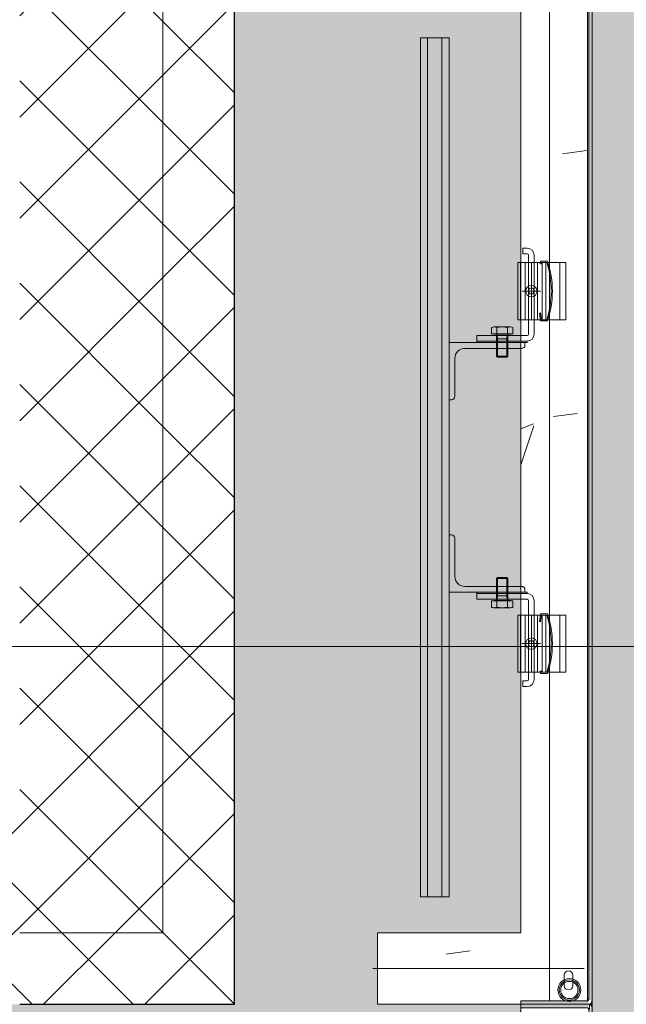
# Model space of a CAD drawing. Header units: millimetres. Extents: x 56389 to 130899, y 36187 to 101460.
# Tile 97 of 134: x 74057 to 74480, y 38860 to 39547. Entities that reach past the tile are written whole.
import ezdxf

# ---------------------------------------------------------------- set-up
doc = ezdxf.new("R2010")
doc.units = ezdxf.units.MM
doc.linetypes.add('4_ Штрихпунктир_ 10 х 2 мм', pattern=[1400, 1000, -200, 0, -200])
for name, color, linetype, lineweight in [('Обобщенные модели', 7, 'Continuous', 9), ('Оборудование', 7, 'Continuous', 9), ('Общие ребра', 7, 'Continuous', 9), ('Оси', 7, 'Continuous', 9), ('Стены', 7, 'Continuous', 9), ('Штриховка поверхностей', 7, 'Continuous', 9)]:
    doc.layers.add(name, color=color, linetype=linetype, lineweight=lineweight)
pattern_1 = [(45, (0, 0), (-35.35534, 35.35534), []), (135, (0, 0), (-35.35534, -35.35534), [])]

# ---------------------------------------------------------------- blocks, each defined once
blk = doc.blocks.new('2ЭПК-01 - 2ЭПК-01-V179-ВКК_01_К4_З_ЭОМ_кабель_')
at = {"layer": 'Оборудование', "color": 254, "true_color": 0xcccccc}
for centre, radius, start, end in [((-542.57, 250.24), 2.5, 64.96715, 155.24047), ((-542.07, 248.91), 1, 64.86821, 149.38169), ((-597.45, 2.54), 2.54, 181.64341, 270), ((-596.47, 3.5), 1, 179.66366, 257.09481)]:
    blk.add_arc(centre, radius, start, end, dxfattribs=at)
blk = doc.blocks.new('1200_Колона радиальная -01 - link_Подсистема для радиальной колонны_dwg-V623-ВКК_01_К4_З_ЭОМ_кабель_')
at = {"layer": 'Обобщенные модели', "color": 254, "true_color": 0xcccccc}
for radius, start in [(550, 360), (598, 179.6716)]:
    blk.add_arc((-52864.39, 93043.34), radius, start, 180, dxfattribs=at)
blk = doc.blocks.new('1200_Колона радиальная -01 - Тип 3-V624-ВКК_01_К4_З_ЭОМ_кабель_')
blk.add_blockref('1200_Колона радиальная -01 - link_Подсистема для радиальной колонны_dwg-V623-ВКК_01_К4_З_ЭОМ_кабель_', (52989.39, -92793.34))
blk = doc.blocks.new('2ЭПК-01 - 2ЭПК-01-4199967-ВКК_01_К4_З_ЭОМ_кабель_')
at = {"layer": 'Оборудование', "true_color": 0xf2f2f2}
h = blk.add_hatch(color=7, dxfattribs=at)
h.paths.add_polyline_path([(-498.47, 232.44), (-541.51, 252.51), (-541.65, 249.82), (-499.52, 230.17)])
h.paths.add_polyline_path([(-542.93, 249.42), (-544.84, 251.29), (-575.03, 171.26), (-593.54, 87.75), (-599.99, 2.46), (-597.47, 3.51), (-591, 87.78), (-572.7, 170.31)])
h.paths.add_polyline_path([(-550, 0), (-550, 2.5), (-596.47, 2.5), (-597.45, 0)])
at = {"layer": 'Оборудование', "color": 254, "true_color": 0xcccccc}
for p, q in [((-541.65, 249.82), (-499.52, 230.17)), ((-498.47, 232.44), (-541.51, 252.51)), ((-499.52, 230.17), (-498.47, 232.44)), ((-597.45, 0), (-550, 0)), ((-550, 2.5), (-596.47, 2.5)), ((-550, 0), (-550, 2.5))]:
    blk.add_line(p, q, dxfattribs=at)
for centre, radius, start, end in [((0, 0), 600, 155.24047, 179.76473), ((0.01, 0), 597.49, 155.32638, 179.66366), ((-542.57, 250.24), 2.5, 64.96715, 155.24047), ((-542.07, 248.91), 1, 64.86821, 149.38169), ((-597.45, 2.54), 2.54, 181.64341, 270), ((-596.47, 3.5), 1, 179.66366, 270)]:
    blk.add_arc(centre, radius, start, end, dxfattribs=at)
blk = doc.blocks.new('Металическая панель - Тип 1-4534224-ВКК_01_К4_З_ЭОМ_кабель_')
at = {"layer": 'Обобщенные модели', "color": 254, "true_color": 0xcccccc}
for p, q in [((126.9, 596.74), (500, 596.74)), ((320.45, 596.74), (600, 596.74)), ((679.55, 596.74), (400, 596.74)), ((873.1, 596.74), (500, 596.74)), ((850, 594.24), (850, 446.74)), ((862, 586.34), (854.67, 586.34)), ((854.67, 580.29), (862, 580.29)), ((356.88, 577.41), (396.88, 577.41)), ((643.12, 577.41), (603.12, 577.41)), ((127.5, 570.21), (500, 570.21)), ((320.45, 570.21), (600, 570.21)), ((356.88, 567.56), (396.88, 567.56)), ((356.88, 564.86), (396.88, 564.86)), ((679.55, 570.21), (400, 570.21)), ((872.5, 570.21), (500, 570.21)), ((643.12, 567.56), (603.12, 567.56)), ((643.12, 564.86), (603.12, 564.86)), ((396.88, 561.66), (356.88, 561.66)), ((356.88, 557.41), (396.88, 557.41)), ((383.33, 557.41), (370.44, 557.41)), ((376.88, 563.86), (376.88, 550.97)), ((603.12, 561.66), (643.12, 561.66)), ((643.12, 557.41), (603.12, 557.41)), ((616.67, 557.41), (629.56, 557.41)), ((623.12, 563.86), (623.12, 550.97)), ((356.88, 553.16), (396.88, 553.16)), ((643.12, 553.16), (603.12, 553.16)), ((356.88, 549.91), (396.88, 549.91)), ((643.12, 549.91), (603.12, 549.91)), ((402.24, 540.83), (406.71, 540.83)), ((407.08, 542.81), (407.08, 531.35)), ((410.21, 541.08), (410.21, 533.08)), ((410.21, 540.31), (423.08, 540.31)), ((422.32, 541.08), (422.32, 533.08)), ((589.79, 540.31), (576.92, 540.31)), ((577.68, 541.08), (577.68, 533.08)), ((589.79, 541.08), (589.79, 533.08)), ((592.92, 542.81), (592.92, 531.35)), ((597.76, 540.83), (593.29, 540.83)), ((406.71, 533.33), (402.24, 533.33)), ((410.21, 533.85), (423.08, 533.85)), ((589.79, 533.85), (576.92, 533.85)), ((593.29, 533.33), (597.76, 533.33)), ((450.58, 503.97), (423.88, 503.97)), ((549.42, 503.97), (576.12, 503.97)), ((200, 499.97), (200, 479.97)), ((200, 499.97), (500, 499.97)), ((378.72, 499.97), (600, 499.97)), ((621.28, 499.97), (400, 499.97)), ((800, 499.97), (500, 499.97)), ((800, 499.97), (800, 479.97)), ((200, 494.97), (500, 494.97)), ((378.72, 494.97), (600, 494.97)), ((621.28, 494.97), (400, 494.97)), ((800, 494.97), (500, 494.97)), ((200, 484.97), (500, 484.97)), ((378.72, 484.97), (600, 484.97)), ((621.28, 484.97), (400, 484.97)), ((800, 484.97), (500, 484.97)), ((200, 479.97), (500, 479.97)), ((378.72, 479.97), (600, 479.97)), ((621.28, 479.97), (400, 479.97)), ((800, 479.97), (500, 479.97))]:
    blk.add_line(p, q, dxfattribs=at)
at = {"layer": 'Обобщенные модели', "color": 254, "true_color": 0xcccccc, "flags": 128}
for points in [[(396.88, 581.41), (356.88, 581.41), (356.88, 571.41), (356.88, 547.91), (396.88, 547.91), (396.88, 571.41)], [(603.12, 581.41), (643.12, 581.41), (643.12, 571.41), (643.12, 547.91), (603.12, 547.91), (603.12, 571.41)], [(374.88, 558.57), (376.88, 559.73), (378.89, 558.57), (378.89, 556.26), (376.88, 555.1), (374.88, 556.26)], [(625.12, 558.57), (623.12, 559.73), (621.11, 558.57), (621.11, 556.26), (623.12, 555.1), (625.12, 556.26)], [(412.88, 554.41), (412.88, 519.41), (411.88, 519.41), (411.88, 554.41)], [(587.12, 554.41), (587.12, 519.41), (588.12, 519.41), (588.12, 554.41)], [(401.78, 542.88), (402.24, 544.59), (406.71, 544.59), (406.71, 529.57), (402.24, 529.57), (401.78, 531.28)], [(598.22, 542.88), (597.76, 544.59), (593.29, 544.59), (593.29, 529.57), (597.76, 529.57), (598.22, 531.28)]]:
    blk.add_lwpolyline(points, close=True, dxfattribs=at)
for points in [[(356.09, 568.66), (356.09, 563.71), (357.78, 563.49), (357.88, 564.29), (356.89, 564.41), (356.89, 568.21)], [(396.88, 568.21), (396.88, 564.41), (392.15, 563.81), (392.25, 563.01), (397.68, 563.71), (397.68, 568.66)], [(603.12, 568.21), (603.12, 564.41), (607.85, 563.81), (607.75, 563.01), (602.32, 563.71), (602.32, 568.66)], [(643.91, 568.66), (643.91, 563.71), (642.22, 563.49), (642.12, 564.29), (643.11, 564.41), (643.11, 568.21)], [(406.88, 559.41), (396.88, 559.41), (356.88, 559.41), (351.88, 559.41)], [(593.12, 559.41), (603.12, 559.41), (643.12, 559.41), (648.12, 559.41)], [(350.88, 554.41), (350.88, 551.41), (346.88, 551.41), (346.88, 554.41)], [(351.88, 555.41), (356.88, 555.41), (396.88, 555.41), (406.88, 555.41)], [(407.88, 554.41), (407.88, 519.41), (411.88, 519.41), (411.88, 554.41)], [(414.58, 552.97), (412.88, 552.97), (412.88, 499.97), (452.88, 499.97), (452.88, 501.67)], [(416.88, 510.97), (416.88, 550.67), (416.12, 552.38)], [(585.42, 552.97), (587.12, 552.97), (587.12, 499.97), (547.12, 499.97), (547.12, 501.67)], [(583.12, 510.97), (583.12, 550.67), (583.88, 552.38)], [(592.12, 554.41), (592.12, 519.41), (588.12, 519.41), (588.12, 554.41)], [(648.12, 555.41), (643.12, 555.41), (603.12, 555.41), (593.12, 555.41)], [(649.12, 554.41), (649.12, 551.41), (653.12, 551.41), (653.12, 554.41)], [(407.48, 541.08), (422.32, 541.08), (423.08, 540.31), (423.08, 533.85), (422.32, 533.08), (407.48, 533.08)], [(592.52, 541.08), (577.68, 541.08), (576.92, 540.31), (576.92, 533.85), (577.68, 533.08), (592.52, 533.08)]]:
    blk.add_lwpolyline(points, dxfattribs=at)
at = {"layer": 'Обобщенные модели', "color": 254, "true_color": 0xcccccc}
for centre in [(376.88, 557.41), (623.12, 557.41)]:
    blk.add_circle(centre, 4, dxfattribs=at)
at = {"layer": 'Обобщенные модели', "color": 254, "lineweight": 25, "true_color": 0xcccccc}
for centre, radius in [((872.5, 597.5), 2.5), ((871.5, 596.5), 1)]:
    blk.add_arc(centre, radius, 0, 90, dxfattribs=at)
at = {"layer": 'Обобщенные модели', "color": 254, "true_color": 0xcccccc}
for centre, radius, start, end in [((854.67, 583.29), 3, 90, 270), ((862, 583.34), 3, 270, 90), ((376.88, 507.7), 64.41, 71.16054, 108.83946), ((376.88, 505.2), 66.11, 72.39059, 107.60977), ((623.12, 507.7), 64.41, 71.16054, 108.83946), ((623.12, 505.2), 66.11, 72.39023, 107.60941), ((351.88, 554.41), 5, 90, 180), ((406.88, 554.41), 5, 0, 90), ((593.12, 554.41), 5, 90, 180), ((648.12, 554.41), 5, 360, 90), ((351.88, 554.41), 1, 90, 180), ((406.88, 554.41), 1, 0, 90), ((414.58, 550.67), 2.3, 0, 90), ((585.42, 550.67), 2.3, 90, 180), ((593.12, 554.41), 1, 90, 180), ((648.12, 554.41), 1, 360, 90), ((408.64, 542.71), 6.67, 163.65711, 196.34289), ((591.36, 542.71), 6.67, 343.65711, 16.34289), ((428.24, 537.08), 26.27, 171.78679, 188.21321), ((410.21, 547.08), 6.77, 242.46222, 270), ((589.79, 547.08), 6.77, 270, 297.53778), ((571.76, 537.08), 26.27, 351.78679, 8.21321), ((408.64, 531.45), 6.67, 163.65711, 196.34289), ((410.21, 527.08), 6.77, 90, 117.53778), ((589.79, 527.08), 6.77, 62.46222, 90), ((591.36, 531.45), 6.67, 343.65711, 16.34289), ((423.88, 510.97), 7, 180, 270), ((576.12, 510.97), 7, 270, 360), ((450.58, 501.67), 2.3, 0, 90), ((549.42, 501.67), 2.3, 90, 180)]:
    blk.add_arc(centre, radius, start, end, dxfattribs=at)
blk = doc.blocks.new('Цоколь радиальный - Тип 1-V821-ВКК_01_К4_З_ЭОМ_кабель_')
at = {"layer": 'Обобщенные модели', "true_color": 0xcccccc}
h = blk.add_hatch(dxfattribs=at)
h.set_pattern_fill('FP_286', color=254, style=0, pattern_type=2)
h.set_pattern_definition([(230, (121594.96, 0), (-364.3679, 31.8783), [38.1, -419.1]), (175, (121594.96, 0), (70.4859, -382.1133), [30.48, -335.28]), (280.451, (121564.6, 2.66), (-293.885, -350.2334), [32.38, -356.18]), (226.184, (121594.96, -101.6), (-542.1585, 84.0858), [57.15, -628.65]), (276.636, (121549.8, -94.6), (-474.805, -494.8554), [48.57, -534.27]), (171.184, (121594.96, -101.6), (-474.8102, -494.85), [45.72, -502.92]), (201, (121544.16, -76.2), (-303.2285, 204.53046), [38.1, -419.1]), (146, (121544.16, -76.2), (-123.6039, -368.376), [30.48, -335.28]), (251.451, (121518.9, -59.16), (-426.8341, -163.8427), [32.38, -356.18]), (217.5, (121594.96, 0), (-6.17665, -169.11015), [16.764, -314.452, 16.764, -323.596, -336.55]), (217.5, (121594.96, 0), (-6.17665, -169.11015), [-671.576, 16.764, -319.786]), (187.5, (121594.96, 0), (-133.63888, -200.3615), [16.764, -177.292, 16.764, -306.832, -128.27]), (187.5, (121594.96, 0), (-133.63888, -200.3615), [-517.652, 16.764, -111.506]), (147.5, (121708.24, 0), (-271.18182, 11.45836), [16.764, -110.236, 16.764, -379.476, -525.78]), (147.5, (121708.24, 0), (-271.18182, 11.45836), [-523.24, 16.764, -509.016]), (137.5, (121759.04, 0), (-296.2585, -50.85285), [16.764, -148.336, 16.764, -246.38, -373.38]), (137.5, (121759.04, 0), (-296.2585, -50.85285), [-428.244, 16.764, -356.616])])
h.paths.add_polyline_path([(125, 850), (125, 850), (125.02, 850)])
h.paths.add_polyline_path([(125, 847.49), (37.65, 840.84), (-45.77, 822.24), (-125.68, 791.93), (-200.43, 750.52), (-265.17, 702.16), (-325.6, 641.85), (-376.82, 573.54), (-415.02, 505.68), (-417.71, 504.86), (-419.73, 501.18), (-418.2, 498.7), (-449, 414.41), (-466.53, 330.8), (-472.47, 253.51), (-474.82, 252.46), (-474.99, 250), (-472.45, 250), (-471.47, 252.5), (-425, 252.5), (-423.86, 265.15), (-417.53, 337.78), (-400.57, 412.12), (-370.53, 488.64), (-324.85, 565.57), (-277.17, 625.03), (-217.92, 680.01), (-150, 726.31), (-75.94, 761.98), (2.61, 786.21), (83.9, 798.46), (166.1, 798.46), (247.39, 786.21), (325.94, 761.98), (400, 726.31), (472.05, 676.18), (528.18, 624.1), (579.43, 559.83), (622.88, 482.67), (650.57, 412.12), (668.86, 331.97), (675, 252.5), (721.5, 252.43), (722.5, 250), (724.99, 250.14), (724.82, 252.54), (722.47, 253.51), (716, 337.78), (697.34, 421.26), (667.93, 499.42), (669.67, 501.29), (667.19, 505.82), (665.02, 505.68), (623.22, 579.72), (571.37, 647.02), (510.33, 706.41), (441.13, 756.71), (364.61, 796.9), (291.36, 823.87), (208.17, 841.62), (127.12, 847.34)])
h.paths.add_polyline_path([(40.08, 843.93), (39.61, 843.89), (39.67, 843.84)])
h.paths.add_polyline_path([(-43.13, 825.89), (-44.04, 825.7), (-43.93, 825.6)])
h.paths.add_polyline_path([(-122.95, 796.26), (-124.25, 795.78), (-124.08, 795.66)])
h.paths.add_polyline_path([(-197.77, 755.63), (-199.38, 754.75), (-199.15, 754.62)])
h.paths.add_polyline_path([(-266.08, 704.82), (-267.92, 703.45), (-267.62, 703.31)])
h.paths.add_polyline_path([(-326.51, 644.86), (-328.45, 642.92), (-328.09, 642.78)])
h.paths.add_polyline_path([(-377.84, 576.94), (-379.75, 574.38), (-379.34, 574.26)])
h.paths.add_polyline_path([(664.53, 504.35), (666.5, 502.51), (623.95, 482.67), (623.47, 485.32), (660.56, 502.51)])
h.paths.add_polyline_path([(-414.53, 504.35), (-372.87, 485.04), (-373.95, 482.67), (-416.51, 502.51), (-415.02, 503.9)])
h.paths.add_polyline_path([(666.51, 502.51), (666.51, 499.75), (624.52, 480.17), (623.96, 482.67), (665.02, 501.81)])
h.paths.add_polyline_path([(-416.51, 502.51), (-373.95, 481.39), (-374.99, 480.39), (-416.65, 499.82)])
h.paths.add_polyline_path([(-420.23, 500.26), (-420.78, 499.25), (-420.54, 499.42)])
h.paths.add_polyline_path([(-450.28, 420.16), (-450.7, 419.04), (-450.53, 419.02)])
h.paths.add_polyline_path([(-468.63, 336.59), (-468.89, 335.39), (-468.72, 335.38)])
at = {"layer": 'Обобщенные модели', "color": 254, "true_color": 0xcccccc}
blk.add_line((-475, 250), (-472.5, 250), dxfattribs=at)
for radius, start in [(550, 0), (600, 179.75709)]:
    blk.add_arc((125, 250), radius, start, 180, dxfattribs=at)
blk = doc.blocks.new('Цоколь прямоугольный серый - Тип 1-V849-ВКК_01_К4_З_ЭОМ_кабель_')
at = {"layer": 'Обобщенные модели', "true_color": 0xcccccc}
h = blk.add_hatch(dxfattribs=at)
h.set_pattern_fill('FP_334', color=254, style=0, pattern_type=2)
h.set_pattern_definition([(140, (1325, -121469.96), (31.8783, 364.3679), [38.1, -419.1]), (85, (1325, -121469.96), (-382.1133, -70.4859), [30.48, -335.28]), (190.451, (1327.66, -121439.6), (-350.2334, 293.885), [32.38, -356.18]), (136.184, (1223.4, -121469.96), (84.0858, 542.1585), [57.15, -628.65]), (186.636, (1230.4, -121424.8), (-494.8554, 474.805), [48.57, -534.27]), (81.184, (1223.4, -121469.96), (-494.85, 474.8102), [45.72, -502.92]), (111, (1248.8, -121419.16), (204.53046, 303.2285), [38.1, -419.1]), (56, (1248.8, -121419.16), (-368.376, 123.6039), [30.48, -335.28]), (161.451, (1265.84, -121393.9), (-163.8427, 426.8341), [32.38, -356.18]), (127.5, (1325, -121469.96), (-169.11015, 6.17665), [16.764, -314.452, 16.764, -323.596, -336.55]), (127.5, (1325, -121469.96), (-169.11015, 6.17665), [-671.576, 16.764, -319.786]), (97.5, (1325, -121469.96), (-200.3615, 133.63888), [16.764, -177.292, 16.764, -306.832, -128.27]), (97.5, (1325, -121469.96), (-200.3615, 133.63888), [-517.652, 16.764, -111.506]), (57.5, (1325, -121583.24), (11.45836, 271.18182), [16.764, -110.236, 16.764, -379.476, -525.78]), (57.5, (1325, -121583.24), (11.45836, 271.18182), [-523.24, 16.764, -509.016]), (47.5, (1325, -121634.04), (-50.85285, 296.2585), [16.764, -148.336, 16.764, -246.38, -373.38]), (47.5, (1325, -121634.04), (-50.85285, 296.2585), [-428.244, 16.764, -356.616])])
h.paths.add_polyline_path([(1575, 550), (1572.5, 550), (1572.5, 596.5), (1575, 597.5), (1575, 600), (1572.33, 599.59), (1571.5, 597.5), (828.5, 597.5), (827.5, 600), (822.33, 599.59), (821.5, 597.5), (128.5, 597.5), (127.5, 600), (125, 600), (125.41, 597.33), (127.5, 596.5), (127.5, 450), (175, 450), (175, 550), (822.5, 550), (822.5, 596.5), (825.03, 597.49), (827.5, 596.5), (827.5, 550), (1525, 550), (1525, 450), (1575, 450)])
at = {"layer": 'Обобщенные модели', "color": 254, "true_color": 0xcccccc}
for p, q in [((1575, 600), (1572.5, 600)), ((1575, 597.5), (1575, 600)), ((827.5, 550), (1525, 550)), ((1525, 550), (1525, 450)), ((1575, 450), (1575, 550)), ((1525, 450), (1575, 450))]:
    blk.add_line(p, q, dxfattribs=at)
blk = doc.blocks.new('Металическая панель - Тип 1-4534720-ВКК_01_К4_З_ЭОМ_кабель_')
at = {"layer": 'Обобщенные модели', "true_color": 0xf2f2f2}
h = blk.add_hatch(color=7, dxfattribs=at)
h.paths.add_polyline_path([(125, 550), (127.5, 550), (127.5, 596.5), (125, 597.5)])
h.paths.add_polyline_path([(127.5, 600), (128.5, 597.5), (871.5, 597.5), (872.5, 600)])
h.paths.add_polyline_path([(872.5, 550), (875, 550), (875, 597.5), (872.5, 596.5)])
at = {"layer": 'Обобщенные модели', "color": 254, "true_color": 0xcccccc}
for p, q in [((872.5, 600), (127.5, 600)), ((126.9, 596.74), (500, 596.74)), ((128.5, 597.5), (871.5, 597.5)), ((320.45, 596.74), (600, 596.74)), ((679.55, 596.74), (400, 596.74)), ((873.1, 596.74), (500, 596.74)), ((850, 594.24), (850, 446.74)), ((872.5, 596.5), (872.5, 550)), ((875, 550), (875, 597.5)), ((862, 586.34), (854.67, 586.34)), ((854.67, 580.29), (862, 580.29)), ((356.88, 577.41), (396.88, 577.41)), ((643.12, 577.41), (603.12, 577.41)), ((127.5, 570.21), (500, 570.21)), ((320.45, 570.21), (600, 570.21)), ((356.88, 567.56), (396.88, 567.56)), ((356.88, 564.86), (396.88, 564.86)), ((679.55, 570.21), (400, 570.21)), ((872.5, 570.21), (500, 570.21)), ((643.12, 567.56), (603.12, 567.56)), ((643.12, 564.86), (603.12, 564.86)), ((396.88, 561.66), (356.88, 561.66)), ((356.88, 557.41), (396.88, 557.41)), ((383.33, 557.41), (370.44, 557.41)), ((376.88, 563.86), (376.88, 550.97)), ((603.12, 561.66), (643.12, 561.66)), ((643.12, 557.41), (603.12, 557.41)), ((616.67, 557.41), (629.56, 557.41)), ((623.12, 563.86), (623.12, 550.97)), ((356.88, 553.16), (396.88, 553.16)), ((643.12, 553.16), (603.12, 553.16)), ((356.88, 549.91), (396.88, 549.91)), ((643.12, 549.91), (603.12, 549.91)), ((872.5, 550), (875, 550)), ((402.24, 540.83), (406.71, 540.83)), ((407.08, 542.81), (407.08, 531.35)), ((410.21, 541.08), (410.21, 533.08)), ((410.21, 540.31), (423.08, 540.31)), ((422.32, 541.08), (422.32, 533.08)), ((589.79, 540.31), (576.92, 540.31)), ((577.68, 541.08), (577.68, 533.08)), ((589.79, 541.08), (589.79, 533.08)), ((592.92, 542.81), (592.92, 531.35)), ((597.76, 540.83), (593.29, 540.83)), ((406.71, 533.33), (402.24, 533.33)), ((410.21, 533.85), (423.08, 533.85)), ((589.79, 533.85), (576.92, 533.85)), ((593.29, 533.33), (597.76, 533.33)), ((450.58, 503.97), (423.88, 503.97)), ((549.42, 503.97), (576.12, 503.97)), ((200, 499.97), (200, 479.97)), ((200, 499.97), (500, 499.97)), ((378.72, 499.97), (600, 499.97)), ((621.28, 499.97), (400, 499.97)), ((800, 499.97), (500, 499.97)), ((800, 499.97), (800, 479.97)), ((200, 494.97), (500, 494.97)), ((378.72, 494.97), (600, 494.97)), ((621.28, 494.97), (400, 494.97)), ((800, 494.97), (500, 494.97)), ((200, 484.97), (500, 484.97)), ((378.72, 484.97), (600, 484.97)), ((621.28, 484.97), (400, 484.97)), ((800, 484.97), (500, 484.97)), ((200, 479.97), (500, 479.97)), ((378.72, 479.97), (600, 479.97)), ((621.28, 479.97), (400, 479.97)), ((800, 479.97), (500, 479.97))]:
    blk.add_line(p, q, dxfattribs=at)
at = {"layer": 'Обобщенные модели', "color": 254, "true_color": 0xcccccc, "flags": 128}
for points in [[(396.88, 581.41), (356.88, 581.41), (356.88, 571.41), (356.88, 547.91), (396.88, 547.91), (396.88, 571.41)], [(603.12, 581.41), (643.12, 581.41), (643.12, 571.41), (643.12, 547.91), (603.12, 547.91), (603.12, 571.41)], [(374.88, 558.57), (376.88, 559.73), (378.89, 558.57), (378.89, 556.26), (376.88, 555.1), (374.88, 556.26)], [(625.12, 558.57), (623.12, 559.73), (621.11, 558.57), (621.11, 556.26), (623.12, 555.1), (625.12, 556.26)], [(412.88, 554.41), (412.88, 519.41), (411.88, 519.41), (411.88, 554.41)], [(587.12, 554.41), (587.12, 519.41), (588.12, 519.41), (588.12, 554.41)], [(401.78, 542.88), (402.24, 544.59), (406.71, 544.59), (406.71, 529.57), (402.24, 529.57), (401.78, 531.28)], [(598.22, 542.88), (597.76, 544.59), (593.29, 544.59), (593.29, 529.57), (597.76, 529.57), (598.22, 531.28)]]:
    blk.add_lwpolyline(points, close=True, dxfattribs=at)
for points in [[(356.09, 568.66), (356.09, 563.71), (357.78, 563.49), (357.88, 564.29), (356.89, 564.41), (356.89, 568.21)], [(396.88, 568.21), (396.88, 564.41), (392.15, 563.81), (392.25, 563.01), (397.68, 563.71), (397.68, 568.66)], [(603.12, 568.21), (603.12, 564.41), (607.85, 563.81), (607.75, 563.01), (602.32, 563.71), (602.32, 568.66)], [(643.91, 568.66), (643.91, 563.71), (642.22, 563.49), (642.12, 564.29), (643.11, 564.41), (643.11, 568.21)], [(406.88, 559.41), (396.88, 559.41), (356.88, 559.41), (351.88, 559.41)], [(593.12, 559.41), (603.12, 559.41), (643.12, 559.41), (648.12, 559.41)], [(350.88, 554.41), (350.88, 551.41), (346.88, 551.41), (346.88, 554.41)], [(351.88, 555.41), (356.88, 555.41), (396.88, 555.41), (406.88, 555.41)], [(407.88, 554.41), (407.88, 519.41), (411.88, 519.41), (411.88, 554.41)], [(414.58, 552.97), (412.88, 552.97), (412.88, 499.97), (452.88, 499.97), (452.88, 501.67)], [(416.88, 510.97), (416.88, 550.67), (416.12, 552.38)], [(585.42, 552.97), (587.12, 552.97), (587.12, 499.97), (547.12, 499.97), (547.12, 501.67)], [(583.12, 510.97), (583.12, 550.67), (583.88, 552.38)], [(592.12, 554.41), (592.12, 519.41), (588.12, 519.41), (588.12, 554.41)], [(648.12, 555.41), (643.12, 555.41), (603.12, 555.41), (593.12, 555.41)], [(649.12, 554.41), (649.12, 551.41), (653.12, 551.41), (653.12, 554.41)], [(407.48, 541.08), (422.32, 541.08), (423.08, 540.31), (423.08, 533.85), (422.32, 533.08), (407.48, 533.08)], [(592.52, 541.08), (577.68, 541.08), (576.92, 540.31), (576.92, 533.85), (577.68, 533.08), (592.52, 533.08)]]:
    blk.add_lwpolyline(points, dxfattribs=at)
at = {"layer": 'Обобщенные модели', "color": 254, "true_color": 0xcccccc}
for centre, radius in [((865, 583.95), 8), ((865, 583.95), 7), ((865, 583.95), 6), ((376.88, 557.41), 4), ((623.12, 557.41), 4)]:
    blk.add_circle(centre, radius, dxfattribs=at)
for centre, radius, start, end in [((872.5, 597.5), 2.5, 0, 90), ((871.5, 596.5), 1, 0, 90), ((854.67, 583.29), 3, 90, 270), ((862, 583.34), 3, 270, 90), ((376.88, 507.7), 64.41, 71.16054, 108.83946), ((376.88, 505.2), 66.11, 72.39059, 107.60977), ((623.12, 507.7), 64.41, 71.16054, 108.83946), ((623.12, 505.2), 66.11, 72.39023, 107.60941), ((351.88, 554.41), 5, 90, 180), ((406.88, 554.41), 5, 0, 90), ((593.12, 554.41), 5, 90, 180), ((648.12, 554.41), 5, 360, 90), ((351.88, 554.41), 1, 90, 180), ((406.88, 554.41), 1, 0, 90), ((414.58, 550.67), 2.3, 0, 90), ((585.42, 550.67), 2.3, 90, 180), ((593.12, 554.41), 1, 90, 180), ((648.12, 554.41), 1, 360, 90), ((408.64, 542.71), 6.67, 163.65711, 196.34289), ((591.36, 542.71), 6.67, 343.65711, 16.34289), ((428.24, 537.08), 26.27, 171.78679, 188.21321), ((410.21, 547.08), 6.77, 242.46222, 270), ((589.79, 547.08), 6.77, 270, 297.53778), ((571.76, 537.08), 26.27, 351.78679, 8.21321), ((408.64, 531.45), 6.67, 163.65711, 196.34289), ((410.21, 527.08), 6.77, 90, 117.53778), ((589.79, 527.08), 6.77, 62.46222, 90), ((591.36, 531.45), 6.67, 343.65711, 16.34289), ((423.88, 510.97), 7, 180, 270), ((576.12, 510.97), 7, 270, 360), ((450.58, 501.67), 2.3, 0, 90), ((549.42, 501.67), 2.3, 90, 180)]:
    blk.add_arc(centre, radius, start, end, dxfattribs=at)
blk = doc.blocks.new('Наметкина 10_ТД_АРФ_К4_R21_rvt-1-ВКК_01_К4_З_ЭОМ_кабель_')
at = {"layer": 'Стены', "true_color": 0xcccccc}
h = blk.add_hatch(dxfattribs=at)
h.set_pattern_fill('FP_24', color=254, style=0, pattern_type=2)
h.set_pattern_definition(pattern_1)
h.paths.add_polyline_path([(121770.05, -250), (121820.05, -250), (121820.05, 1000), (121770.05, 1000), (121770.05, -200)])
h = blk.add_hatch(dxfattribs=at)
h.set_pattern_fill('FP_24', color=254, style=0, pattern_type=2)
h.set_pattern_definition(pattern_1)
h.paths.add_polyline_path([(121670.05, -200), (121770.05, -200), (121770.05, 900), (121670.05, 900), (121670.05, -100)])
h = blk.add_hatch(dxfattribs=at)
h.set_pattern_fill('FP_24', color=254, style=0, pattern_type=2)
h.set_pattern_definition(pattern_1)
h.paths.add_polyline_path([(121070.01, -200), (121670.05, -200), (121670.05, -100), (121070.01, -100)])
h = blk.add_hatch(dxfattribs=at)
h.set_pattern_fill('FP_24', color=254, style=0, pattern_type=2)
h.set_pattern_definition(pattern_1)
h.paths.add_polyline_path([(121670.05, -250), (121770.05, -250), (121770.05, -200), (121020.01, -200), (121020.01, -250)])
at = {"layer": 'Штриховка поверхностей', "lineweight": 5, "true_color": 0xfafafa}
h = blk.add_hatch(color=7, dxfattribs=at)
h.paths.add_polyline_path([(109519.96, -2289.57), (130723.29, -2289.57), (130719.94, 1700), (109519.96, 1700), (109519.96, -265.15)])
h.paths.add_polyline_path([(112869.96, -850), (112784.57, -843.89), (112696.02, -823.87), (112618.87, -794.78), (112540.04, -750.61), (112477.04, -703.45), (112415.53, -641.61), (112365.2, -574.38), (112324.18, -499.25), (112294.26, -419.04), (112276.06, -335.39), (112269.96, -247.5), (112269.96, 1200), (113469.96, 1200), (113468.99, -265.15), (113463.49, -337.78), (113442.65, -427.46), (113412.67, -505.85), (113368.66, -583.1), (113317.43, -649.36), (113257.32, -707.97), (113189.5, -757.66), (113115.34, -797.41), (113036.31, -826.41), (112953.97, -844.05), (112869.97, -850)])
h.paths.add_polyline_path([(116369.96, -850), (116284.57, -843.89), (116196.02, -823.87), (116118.87, -794.78), (116045.57, -754.75), (115977.04, -703.45), (115915.53, -641.61), (115865.2, -574.38), (115824.18, -499.25), (115794.26, -419.04), (115776.06, -335.39), (115769.96, -247.5), (115769.96, 1200), (116969.96, 1200), (116968.99, -265.15), (116963.49, -337.78), (116942.65, -427.46), (116912.67, -505.85), (116868.66, -583.1), (116817.43, -649.36), (116757.32, -707.97), (116689.5, -757.66), (116615.34, -797.41), (116536.31, -826.41), (116453.97, -844.05), (116369.97, -850)])
h.paths.add_polyline_path([(124969.96, -1277.36), (124969.95, -1277.36), (124969.96, -850)])
h.paths.add_polyline_path([(121469.95, -850), (121469.92, -850), (121384.57, -843.89), (121296.02, -823.87), (121218.87, -794.78), (121145.57, -754.75), (121077.04, -703.45), (121015.53, -641.61), (120965.2, -574.38), (120924.18, -499.25), (120894.26, -419.04), (120876.06, -335.39), (120869.96, -247.5), (120870.01, 1200), (122069.96, 1200), (122068.99, -265.15), (122063.49, -337.78), (122042.65, -427.46), (122012.67, -505.85), (121968.66, -583.1), (121917.43, -649.36), (121857.32, -707.97), (121789.5, -757.66), (121715.34, -797.41), (121636.31, -826.41), (121553.97, -844.05), (121469.96, -850)])
h.paths.add_polyline_path([(124969.96, -850), (124884.57, -843.89), (124796.02, -823.87), (124718.87, -794.78), (124645.57, -754.75), (124577.04, -703.45), (124515.53, -641.61), (124465.2, -574.38), (124424.18, -499.25), (124394.26, -419.04), (124376.06, -335.39), (124369.96, -247.5), (124370.04, 1200), (125569.96, 1200), (125569.96, -253.31), (125572.01, -252.46), (125563.85, -345.47), (125544.99, -426.72), (125516.86, -501.29), (125514.95, -500.88), (125512.67, -505.72), (125514.73, -505.85), (125468.66, -585.79), (125417.43, -651.39), (125357.32, -709.49), (125289.5, -758.77), (125215.34, -798.17), (125136.31, -826.85), (125053.97, -844.2), (124969.97, -850)])
h.paths.add_polyline_path([(121511.06, -798.46), (121592.34, -786.21), (121672.24, -761.33), (121744.96, -726.31), (121817.02, -676.16), (121873.14, -624.1), (121924.39, -559.83), (121967.83, -482.67), (121995.52, -412.12), (122013.81, -331.97), (122019.96, -250), (121919.96, -250), (121919.96, -200), (122019.96, -200), (122019.96, 1150), (120919.96, 1150), (120919.96, -200), (121019.96, -200.1), (121019.96, -250), (120919.96, -250), (120927.24, -336.98), (120947.11, -419.04), (120974.42, -488.64), (121020.1, -565.56), (121067.82, -625.06), (121127.04, -680.01), (121194.96, -726.31), (121269.02, -761.98), (121347.57, -786.21), (121428.86, -798.46), (121469.96, -798.46)])
h.paths.add_polyline_path([(125011.06, -798.46), (125092.34, -786.21), (125170.89, -761.98), (125244.96, -726.31), (125317.02, -676.16), (125373.14, -624.1), (125424.39, -559.83), (125467.83, -482.68), (125495.52, -412.12), (125513.81, -331.97), (125519.96, -250), (125419.96, -250), (125419.96, -200), (125519.96, -200), (125519.96, 1150), (124419.96, 1150), (124419.96, -200), (124519.96, -200), (124519.96, -250), (124422.02, -250), (124422.02, -252.5), (124420.14, -252.5), (124427.03, -336.03), (124447.11, -419.04), (124472.03, -480.39), (124472.5, -480.17), (124473.06, -482.67), (124473.31, -483.21), (124473.6, -486.55), (124474.42, -488.64), (124520.1, -565.56), (124568.5, -625.7), (124627.04, -680.01), (124694.96, -726.31), (124769.02, -761.98), (124847.57, -786.21), (124928.86, -798.46), (124993.04, -798.46)])
h.paths.add_polyline_path([(116411.06, -798.46), (116492.34, -786.21), (116570.89, -761.98), (116644.96, -726.31), (116717.02, -676.16), (116773.14, -624.1), (116824.39, -559.83), (116867.83, -482.67), (116895.52, -412.12), (116913.81, -331.97), (116919.96, -250), (116120, -250), (116120, 1050), (116919.96, 1050), (116919.96, 1150), (115819.96, 1150), (115819.96, -200), (115919.96, -200), (115919.96, -250), (115819.96, -250), (115827.24, -336.98), (115847.11, -419.04), (115874.42, -488.64), (115920.1, -565.56), (115967.82, -625.06), (116027.04, -680.01), (116094.96, -726.31), (116169.02, -761.98), (116247.57, -786.21), (116328.86, -798.46), (116369.96, -798.46)])
h.paths.add_polyline_path([(112869.96, -798.46), (112911.06, -798.46), (112992.34, -786.21), (113070.89, -761.98), (113144.96, -726.31), (113217.02, -676.16), (113273.14, -624.1), (113324.39, -559.83), (113367.83, -482.67), (113395.52, -412.12), (113413.81, -331.97), (113419.96, -250), (112520, -250), (112520, 1050), (113320.04, 1050), (113320.04, -200), (113419.96, -200), (113419.96, 1150), (112319.96, 1150), (112319.96, -200), (112419.96, -200), (112419.96, -250), (112319.96, -250), (112327.24, -336.98), (112347.11, -419.04), (112374.42, -488.64), (112420.1, -565.56), (112467.82, -625.06), (112527.04, -680.01), (112594.96, -726.31), (112669.02, -761.98), (112747.57, -786.21), (112828.86, -798.46)])
h.paths.add_polyline_path([(129816.5, -250.03), (128916.43, -249.91), (128832.15, -243.54), (128742.48, -222.7), (128664.09, -192.71), (128586.84, -148.7), (128520.57, -97.48), (128461.97, -37.36), (128412.28, 30.45), (128372.53, 104.61), (128343.53, 183.65), (128325.88, 265.99), (128320, 350.89), (128326.53, 437.34), (128346.07, 523.77), (128375.16, 600.97), (128415.25, 674.38), (128470.7, 747.06), (128528.39, 804.43), (128595.62, 854.75), (128670.75, 895.78), (128757.88, 927.2), (128838.03, 944.14), (128922.5, 949.97), (129823.51, 949.91), (129907.78, 943.54), (129997.46, 922.7), (130075.85, 892.71), (130153.1, 848.7), (130219.36, 797.48), (130277.97, 737.36), (130327.66, 669.55), (130367.41, 595.39), (130396.41, 516.35), (130414.05, 434.01), (130419.75, 346.56), (130413.89, 264.61), (130393.87, 176.06), (130364.78, 98.91), (130324.75, 25.62), (130273.45, -42.92), (130211.61, -104.43), (130144.38, -154.75), (130069.25, -195.78), (129982.12, -227.2), (129901.97, -244.14), (129817.5, -250.03)])
h.paths.add_polyline_path([(124570.04, -250), (124520.04, -250), (124520.04, 1050), (125320.08, 1050), (125320.08, -250), (124670, -250)])
h.paths.add_polyline_path([(121820.05, -250), (121020.01, -250), (121020.01, 1050), (121820.05, 1050), (121820.05, -200)])
h.paths.add_polyline_path([(129820, -200), (129905.39, -193.08), (129989.04, -172.85), (130058.64, -145.53), (130135.56, -99.86), (130195.06, -52.14), (130250.01, 7.08), (130296.31, 75), (130331.98, 149.06), (130356.21, 227.61), (130368.46, 308.9), (130368.46, 391.1), (130356.21, 472.39), (130331.98, 550.94), (130296.31, 625), (130246.16, 697.06), (130194.1, 753.18), (130129.83, 804.43), (130052.24, 848.04), (129982.12, 875.57), (129901.97, 893.86), (129820, 899.97), (129820, -193.86)])
h.paths.add_polyline_path([(128919.94, -200), (128919.94, 900), (128834.61, 893.08), (128750.96, 872.85), (128681.36, 845.53), (128608.94, 803.45), (128544.9, 752.09), (128489.99, 692.92), (128443.69, 625), (128408.02, 550.94), (128383.79, 472.39), (128371.54, 391.1), (128371.54, 308.9), (128383.79, 227.61), (128408.02, 149.06), (128443.69, 75), (128489.99, 7.08), (128545.9, -53.18), (128610.17, -104.43), (128687.56, -147.96), (128757.88, -175.57), (128838.03, -193.86), (128917.5, -199.81)])
h.paths.add_polyline_path([(129069.94, -50), (129070, -50), (129070.19, 750), (129069.94, 750.25), (129069.94, 240.96)])
at = {"layer": 'Общие ребра', "color": 254, "true_color": 0xcccccc}
for q in [(121770.05, 900), (121670.05, -200)]:
    blk.add_line((121770.05, -200), q, dxfattribs=at)
at = {"layer": 'Стены', "color": 254, "lineweight": 25, "true_color": 0xcccccc}
for p, q in [((121820.05, -250), (121820.05, 900)), ((121670.05, -250), (121770.05, -250)), ((121770.05, -250), (121820.05, -250))]:
    blk.add_line(p, q, dxfattribs=at)
at = {"layer": 'Обобщенные модели', "color": 254, "lineweight": 9, "true_color": 0xcccccc}
for name, p, rotation in [('Цоколь прямоугольный серый - Тип 1-V849-ВКК_01_К4_З_ЭОМ_кабель_', (121469.96, 1325), 270), ('Металическая панель - Тип 1-4534224-ВКК_01_К4_З_ЭОМ_кабель_', (121469.96, 625), 270), ('Металическая панель - Тип 1-4534720-ВКК_01_К4_З_ЭОМ_кабель_', (121469.96, 625), 270), ('Цоколь радиальный - Тип 1-V821-ВКК_01_К4_З_ЭОМ_кабель_', (121594.96, 0), 180), ('1200_Колона радиальная -01 - Тип 3-V624-ВКК_01_К4_З_ЭОМ_кабель_', (121594.96, 0), 180)]:
    blk.add_blockref(name, p, dxfattribs=dict(at, rotation=rotation))
at = {"layer": 'Оборудование', "color": 254, "lineweight": 9, "true_color": 0xcccccc, "rotation": 180}
for name in ['2ЭПК-01 - 2ЭПК-01-4199967-ВКК_01_К4_З_ЭОМ_кабель_', '2ЭПК-01 - 2ЭПК-01-V179-ВКК_01_К4_З_ЭОМ_кабель_']:
    blk.add_blockref(name, (121469.96, -250), dxfattribs=at)

msp = doc.modelspace()

# ---------------------------------------------------------------- linework, layer by layer
at = {"layer": 'Оси', "color": 253, "linetype": '4_ Штрихпунктир_ 10 х 2 мм', "true_color": 0xaaaaaa}
msp.add_line((84458.33, 39109.59), (57188.96, 39109.59), dxfattribs=at)

# ---------------------------------------------------------------- block references
at = {"lineweight": 5}
msp.add_blockref('Наметкина 10_ТД_АРФ_К4_R21_rvt-1-ВКК_01_К4_З_ЭОМ_кабель_', (-47613.27, 39109.59), dxfattribs=at)

doc.saveas('drawing.dxf')
